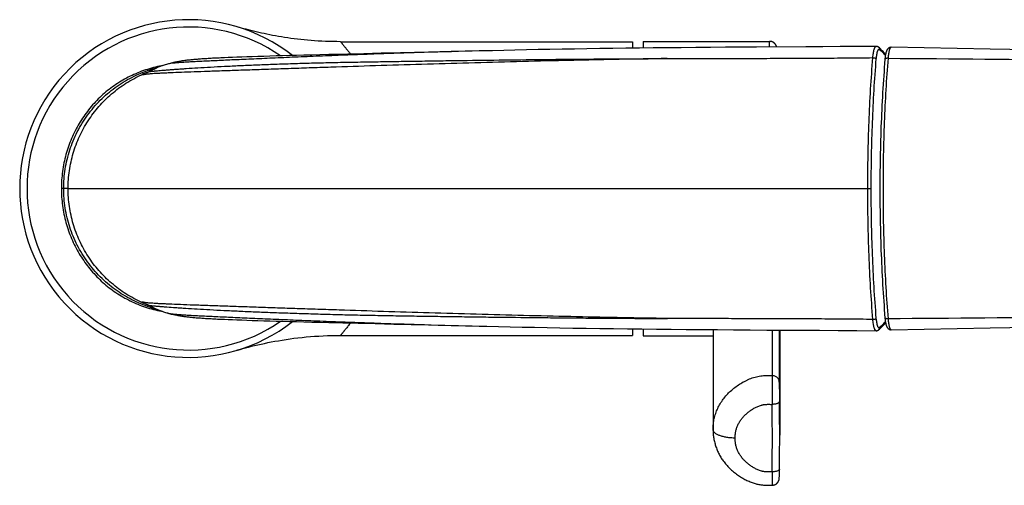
# Model space of a CAD drawing. Header units: millimetres. Extents: x -312 to 514, y -125 to 638.
# Tile 34 of 42: x 246 to 380, y -61 to 2. Entities that reach past the tile are written whole.
import ezdxf

# ---------------------------------------------------------------- set-up
doc = ezdxf.new("R2010")
doc.units = ezdxf.units.MM
doc.header["$LTSCALE"] = 23.1
doc.layers.get('0').update_dxf_attribs({"linetype": 'CONTINUOUS'})

msp = doc.modelspace()

# ---------------------------------------------------------------- linework, layer by layer
at = {"color": 7, "linetype": 'CONTINUOUS'}
for p, q in [((275.56, 1.47), (275.53, 1.48)), ((275.84, 1.39), (275.55, 1.47)), ((289.63, -0.55), (329.41, -0.55)), ((329.41, -0.55), (329.41, -1.43)), ((330.86, -0.5), (330.86, -1.41)), ((330.86, -0.5), (348.06, -0.5)), ((363.03, -1.4), (362.9, -1.3)), ((275.51, -2.67), (274.9, -2.69)), ((276.17, -2.64), (275.51, -2.67)), ((276.86, -2.62), (276.17, -2.64)), ((277.6, -2.59), (276.86, -2.62)), ((278.37, -2.57), (277.6, -2.59)), ((279.17, -2.54), (278.37, -2.57)), ((280, -2.52), (279.17, -2.54)), ((280.85, -2.49), (280, -2.52)), ((281.73, -2.47), (280.85, -2.49)), ((282.66, -2.44), (281.73, -2.47)), ((283.62, -2.41), (282.66, -2.44)), ((284.64, -2.39), (283.62, -2.41)), ((285.7, -2.36), (284.64, -2.39)), ((286.82, -2.33), (285.7, -2.36)), ((288.01, -2.3), (286.82, -2.33)), ((289.26, -2.27), (288.01, -2.3)), ((290.6, -2.23), (289.26, -2.27)), ((292.77, -2.18), (290.6, -2.23)), ((295.16, -2.12), (292.77, -2.18)), ((297.77, -2.06), (295.16, -2.12)), ((301.58, -1.97), (297.77, -2.06)), ((304.67, -1.9), (301.58, -1.97)), ((306.83, -1.85), (304.67, -1.9)), ((308.5, -1.81), (306.83, -1.85)), ((273.8, -2.74), (273.3, -2.76)), ((274.33, -2.71), (273.8, -2.74)), ((274.9, -2.69), (274.33, -2.71)), ((263.21, -4.8), (263.19, -4.81)), ((263.24, -4.79), (263.21, -4.8)), ((263.31, -4.75), (263.24, -4.79)), ((263.45, -4.68), (263.31, -4.75)), ((263.67, -4.56), (263.45, -4.68)), ((263.61, -4.59), (263.61, -4.59)), ((263.19, -36.28), (263.19, -36.28)), ((263.19, -36.28), (263.21, -36.29)), ((263.21, -36.29), (263.25, -36.32)), ((263.25, -36.32), (263.34, -36.36)), ((263.34, -36.36), (263.5, -36.44)), ((263.5, -36.44), (263.67, -36.53)), ((263.59, -36.49), (263.59, -36.49)), ((263.67, -36.53), (263.79, -36.6)), ((265.94, -37.47), (265.97, -37.48)), ((273.8, -38.36), (274.33, -38.38)), ((274.33, -38.38), (274.9, -38.4)), ((274.9, -38.4), (275.51, -38.43)), ((275.51, -38.43), (276.17, -38.45)), ((276.17, -38.45), (276.86, -38.48)), ((276.86, -38.48), (277.6, -38.5)), ((277.6, -38.5), (278.37, -38.53)), ((278.37, -38.53), (279.17, -38.55)), ((279.17, -38.55), (280, -38.58)), ((280, -38.58), (280.85, -38.6)), ((280.85, -38.6), (281.73, -38.63)), ((281.73, -38.63), (282.66, -38.65)), ((282.66, -38.65), (283.63, -38.68)), ((283.63, -38.68), (284.64, -38.71)), ((284.64, -38.71), (285.7, -38.74)), ((285.7, -38.74), (286.83, -38.77)), ((286.83, -38.77), (288.01, -38.8)), ((288.01, -38.8), (289.93, -38.85)), ((289.93, -38.85), (292.03, -38.9)), ((292.03, -38.9), (294.34, -38.95)), ((294.34, -38.95), (296.88, -39.01)), ((296.88, -39.01), (301.58, -39.12)), ((301.58, -39.12), (304.67, -39.19)), ((304.67, -39.19), (306.83, -39.24)), ((306.83, -39.24), (308.5, -39.28)), ((308.5, -39.28), (309.56, -39.31)), ((329.41, -39.67), (329.41, -40.55)), ((330.86, -39.68), (330.86, -40.6)), ((340.37, -39.77), (340.37, -53.41)), ((349.45, -39.83), (349.45, -54.15)), ((362.9, -39.8), (362.91, -39.79)), ((289.62, -40.55), (329.41, -40.55)), ((330.86, -40.6), (340.37, -40.6)), ((275.51, -42.58), (275.64, -42.54)), ((275.53, -42.58), (275.52, -42.58)), ((340.37, -53.37), (340.37, -53.33)), ((340.37, -53.37), (340.37, -53.37)), ((349.4, -59.32), (349.41, -58.76)), ((349.38, -60.03), (349.39, -60.02)), ((349.38, -60.04), (349.38, -60.03)), ((349.39, -59.87), (349.4, -59.78)), ((349.39, -59.92), (349.39, -59.87)), ((349.39, -59.95), (349.39, -59.92)), ((349.39, -59.97), (349.39, -59.95)), ((349.39, -59.98), (349.39, -59.97)), ((349.39, -60), (349.39, -59.98)), ((349.39, -60.01), (349.39, -60)), ((349.39, -60.02), (349.39, -60.01)), ((349.39, -60.02), (349.39, -60.02)), ((349.4, -59.63), (349.4, -59.32)), ((349.4, -59.78), (349.4, -59.63))]:
    msp.add_line(p, q, dxfattribs=at)
at = {"color": 9, "linetype": 'CONTINUOUS'}
for p, q in [((252.51, -20.55), (251.59, -20.55)), ((252.51, -20.55), (361.44, -20.55)), ((361.44, -20.55), (361.91, -20.55)), ((348.42, -39.82), (348.42, -46.01)), ((349.38, -39.83), (349.38, -46.92))]:
    msp.add_line(p, q, dxfattribs=at)
at = {"color": 7, "linetype": 'CONTINUOUS'}
for points in [[(289.63, -0.55), (289.11, -0.54), (288.59, -0.54), (288.08, -0.52), (287.57, -0.5), (287.07, -0.48), (286.58, -0.45), (286.09, -0.42), (285.61, -0.39), (285.13, -0.34), (284.67, -0.3), (284.2, -0.25), (283.75, -0.2), (283.3, -0.15), (282.86, -0.09), (282.43, -0.03), (282, 0.04), (281.58, 0.1), (281.17, 0.17), (280.76, 0.25), (280.36, 0.32), (279.97, 0.39), (279.58, 0.47), (279.2, 0.55), (278.83, 0.63), (278.47, 0.71), (278.11, 0.8), (277.76, 0.88), (277.42, 0.96), (277.09, 1.05), (276.76, 1.14), (276.45, 1.22), (276.14, 1.31), (275.84, 1.39)], [(346.3, -1.29), (344.16, -1.3), (342.07, -1.31), (340.02, -1.33), (338.01, -1.34), (336.04, -1.36), (334.1, -1.38), (332.2, -1.4), (330.33, -1.42), (328.5, -1.44), (326.7, -1.46), (324.93, -1.49), (323.19, -1.52), (321.48, -1.54), (319.8, -1.57), (318.15, -1.6), (316.53, -1.63), (314.94, -1.67), (313.38, -1.7), (311.85, -1.73), (310.34, -1.77), (308.49, -1.81)], [(360.11, -1.2), (357.68, -1.22), (355.3, -1.23), (352.98, -1.25), (346.3, -1.29)], [(349.05, -1.27), (349.04, -1.26), (349.04, -1.25), (349.04, -1.24), (349.03, -1.23), (349.03, -1.21), (349.02, -1.2), (349.02, -1.19), (349.01, -1.17), (349.01, -1.16), (349, -1.14), (349, -1.13), (348.99, -1.11), (348.98, -1.1), (348.98, -1.08), (348.97, -1.07), (348.96, -1.05), (348.95, -1.03), (348.94, -1.01), (348.93, -1), (348.92, -0.98), (348.91, -0.96), (348.89, -0.94), (348.88, -0.92), (348.87, -0.9), (348.85, -0.88), (348.84, -0.87), (348.82, -0.85), (348.8, -0.83), (348.79, -0.81), (348.77, -0.79), (348.75, -0.77), (348.73, -0.75), (348.7, -0.73), (348.68, -0.71), (348.65, -0.69), (348.63, -0.67), (348.6, -0.66), (348.57, -0.64), (348.54, -0.62), (348.51, -0.61), (348.48, -0.59), (348.45, -0.58), (348.42, -0.56), (348.39, -0.55), (348.35, -0.54), (348.32, -0.53), (348.29, -0.52), (348.25, -0.52), (348.22, -0.51), (348.18, -0.51), (348.15, -0.5), (348.11, -0.5), (348.08, -0.5), (348.06, -0.5)], [(362.9, -1.3), (362.88, -1.28), (362.86, -1.27), (362.85, -1.26), (362.83, -1.25), (362.81, -1.24), (362.79, -1.23), (362.77, -1.22), (362.75, -1.21), (362.73, -1.2), (362.71, -1.2), (362.69, -1.19), (362.67, -1.19), (362.65, -1.18), (362.63, -1.18), (362.61, -1.18), (362.58, -1.18), (360.11, -1.2)], [(364.63, -1.31), (364.6, -1.31), (364.58, -1.31), (364.55, -1.32), (364.53, -1.32), (364.5, -1.32), (364.48, -1.33), (364.46, -1.33), (364.43, -1.34), (364.41, -1.35), (364.39, -1.36), (364.36, -1.37), (364.34, -1.38), (364.32, -1.39), (364.3, -1.41), (364.28, -1.42), (364.26, -1.43), (364.24, -1.45), (364.22, -1.47), (364.2, -1.48), (364.18, -1.5), (364.17, -1.52), (364.15, -1.54), (364.13, -1.56), (364.12, -1.58), (364.1, -1.6), (364.09, -1.62), (364.07, -1.64), (364.06, -1.67), (364.05, -1.69), (364.04, -1.71), (364.02, -1.74), (364.01, -1.76), (364, -1.79), (363.99, -1.81), (363.98, -1.84), (363.97, -1.87), (363.96, -1.89), (363.95, -1.92), (363.94, -1.95), (363.93, -1.99), (363.92, -2.02), (363.91, -2.05), (363.9, -2.09), (363.89, -2.13), (363.89, -2.16), (363.88, -2.2), (363.87, -2.25), (363.86, -2.29), (363.85, -2.33), (363.84, -2.38), (363.83, -2.43), (363.83, -2.48), (363.82, -2.53), (363.81, -2.58), (363.81, -2.63), (363.8, -2.69), (363.79, -2.74), (363.79, -2.79), (363.78, -2.85), (363.78, -2.91), (363.73, -3.5)], [(469.99, -3.3), (457.15, -3.05), (444.2, -2.8), (431.17, -2.55), (418.04, -2.3), (404.81, -2.05), (391.5, -1.8), (378.09, -1.56), (364.63, -1.31)], [(363.86, -2.3), (363.76, -2.18), (363.65, -2.04), (363.53, -1.9), (363.41, -1.77), (363.28, -1.64), (363.16, -1.52), (363.03, -1.4)], [(265.42, -3.79), (265.25, -3.82), (264.97, -3.88), (264.69, -3.94), (264.41, -4), (264.13, -4.07), (263.86, -4.15), (263.59, -4.22), (263.31, -4.31), (263.05, -4.39), (262.78, -4.48), (262.51, -4.58), (262.25, -4.68), (261.99, -4.79), (261.73, -4.9), (261.47, -5.01), (261.22, -5.13), (260.96, -5.25), (260.71, -5.38), (260.46, -5.51), (260.21, -5.64), (259.97, -5.78), (259.73, -5.92), (259.49, -6.07), (259.25, -6.22), (259.01, -6.38), (258.78, -6.54), (258.55, -6.7), (258.33, -6.87), (258.11, -7.04), (257.89, -7.21), (257.67, -7.39), (257.45, -7.57), (257.24, -7.76), (257.03, -7.95), (256.83, -8.14), (256.62, -8.34), (256.42, -8.54), (256.23, -8.75), (256.04, -8.95), (255.85, -9.16), (255.66, -9.38), (255.48, -9.6), (255.3, -9.82), (255.13, -10.04), (254.96, -10.26), (254.79, -10.49), (254.63, -10.73), (254.47, -10.96), (254.31, -11.2), (254.16, -11.44), (254.01, -11.68), (253.87, -11.93), (253.73, -12.18), (253.59, -12.43), (253.46, -12.69), (253.33, -12.95), (253.21, -13.21), (253.09, -13.47), (252.97, -13.73), (252.86, -14), (252.76, -14.27), (252.65, -14.54), (252.56, -14.81), (252.46, -15.09), (252.38, -15.36), (252.29, -15.64), (252.21, -15.92), (252.14, -16.2), (252.07, -16.49), (252, -16.77), (251.94, -17.06), (251.89, -17.34), (251.84, -17.63), (251.79, -17.92), (251.75, -18.21), (251.71, -18.5), (251.68, -18.8), (251.65, -19.09), (251.63, -19.38), (251.62, -19.68), (251.6, -19.97), (251.6, -20.27), (251.59, -20.55)], [(265.91, -3.64), (265.75, -3.68), (265.59, -3.73), (265.45, -3.78), (265.3, -3.83), (265.16, -3.88), (265.03, -3.94), (264.91, -3.99), (264.79, -4.03), (264.67, -4.08), (264.56, -4.13), (264.45, -4.18), (264.35, -4.22), (264.26, -4.27), (264.17, -4.31), (264.08, -4.35), (264, -4.39), (263.93, -4.43), (263.86, -4.47), (263.79, -4.5), (263.67, -4.56)], [(273.3, -2.76), (273.07, -2.77), (272.84, -2.78), (272.62, -2.79), (272.4, -2.8), (272.19, -2.81), (271.99, -2.82), (271.79, -2.83), (271.6, -2.84), (271.41, -2.86), (271.23, -2.87), (271.06, -2.88), (270.88, -2.89), (270.72, -2.9), (270.55, -2.91), (270.39, -2.92), (270.24, -2.93), (270.08, -2.95), (269.93, -2.96), (269.79, -2.97), (269.64, -2.98), (269.5, -3), (269.36, -3.01), (269.22, -3.02), (269.08, -3.04), (268.95, -3.05), (268.81, -3.07), (268.68, -3.08), (268.55, -3.1), (268.42, -3.12), (268.28, -3.14), (268.15, -3.15), (268.02, -3.17), (267.88, -3.19), (267.75, -3.22), (267.61, -3.24), (267.47, -3.27), (267.33, -3.29), (267.18, -3.32), (267.03, -3.35), (266.88, -3.39), (266.72, -3.42), (266.56, -3.46), (266.4, -3.5), (266.23, -3.54), (266.06, -3.59), (265.91, -3.64)], [(363.73, -3.5), (363.69, -4.06), (363.65, -4.62), (363.61, -5.19), (363.57, -5.76), (363.53, -6.33), (363.49, -6.91), (363.46, -7.48), (363.43, -8.06), (363.4, -8.64), (363.37, -9.23), (363.34, -9.81), (363.31, -10.4), (363.29, -10.98), (363.26, -11.57), (363.24, -12.16), (363.22, -12.76), (363.2, -13.35), (363.19, -13.95), (363.17, -14.54), (363.15, -15.14), (363.14, -15.74), (363.13, -16.34), (363.12, -16.94), (363.11, -17.54), (363.1, -18.14), (363.1, -18.74), (363.1, -19.34), (363.09, -19.95), (363.09, -20.55), (363.09, -21.15), (363.1, -21.75), (363.1, -22.35), (363.1, -22.95), (363.11, -23.55), (363.12, -24.16), (363.13, -24.76), (363.14, -25.36), (363.15, -25.95), (363.17, -26.55), (363.19, -27.15), (363.2, -27.74), (363.22, -28.34), (363.24, -28.93), (363.26, -29.52), (363.29, -30.11), (363.31, -30.7), (363.34, -31.28), (363.37, -31.87), (363.4, -32.45), (363.43, -33.03), (363.46, -33.61), (363.49, -34.19), (363.53, -34.76), (363.57, -35.33), (363.61, -35.9), (363.65, -36.47), (363.69, -37.03), (363.73, -37.6), (363.78, -38.19)], [(251.59, -20.55), (251.6, -20.83), (251.6, -21.12), (251.62, -21.42), (251.63, -21.71), (251.65, -22), (251.68, -22.3), (251.71, -22.59), (251.75, -22.88), (251.79, -23.17), (251.84, -23.46), (251.89, -23.75), (251.94, -24.04), (252, -24.33), (252.07, -24.61), (252.14, -24.89), (252.21, -25.18), (252.29, -25.46), (252.38, -25.73), (252.46, -26.01), (252.56, -26.29), (252.66, -26.56), (252.76, -26.83), (252.86, -27.1), (252.97, -27.36), (253.09, -27.63), (253.21, -27.89), (253.33, -28.15), (253.46, -28.41), (253.59, -28.66), (253.73, -28.92), (253.87, -29.17), (254.01, -29.42), (254.16, -29.66), (254.31, -29.9), (254.47, -30.14), (254.63, -30.37), (254.79, -30.6), (254.96, -30.83), (255.13, -31.06), (255.3, -31.28), (255.48, -31.5), (255.66, -31.72), (255.85, -31.93), (256.04, -32.14), (256.23, -32.35), (256.43, -32.56), (256.63, -32.76), (256.83, -32.95), (257.03, -33.15), (257.24, -33.34), (257.46, -33.52), (257.67, -33.71), (257.89, -33.89), (258.11, -34.06), (258.33, -34.23), (258.56, -34.4), (258.79, -34.56), (259.02, -34.72), (259.26, -34.88), (259.49, -35.03), (259.73, -35.17), (259.98, -35.32), (260.22, -35.46), (260.47, -35.59), (260.72, -35.72), (260.97, -35.85), (261.22, -35.97), (261.48, -36.09), (261.74, -36.2), (262, -36.31), (262.26, -36.42), (262.52, -36.52), (262.79, -36.61), (263.05, -36.7), (263.32, -36.79), (263.59, -36.87), (263.86, -36.95), (264.13, -37.02), (264.41, -37.09), (264.69, -37.16), (264.97, -37.22), (265.25, -37.27), (265.43, -37.3)], [(263.79, -36.6), (263.86, -36.63), (263.93, -36.67), (264.01, -36.71), (264.09, -36.75), (264.18, -36.79), (264.27, -36.83), (264.37, -36.88), (264.47, -36.92), (264.58, -36.97), (264.69, -37.02), (264.81, -37.07), (264.93, -37.12), (265.06, -37.17), (265.19, -37.22), (265.33, -37.27), (265.48, -37.32), (265.63, -37.37), (265.78, -37.42), (265.94, -37.47)], [(265.97, -37.48), (266.06, -37.5), (266.23, -37.55), (266.4, -37.59), (266.56, -37.64), (266.72, -37.67), (266.88, -37.71), (267.03, -37.74), (267.18, -37.77), (267.33, -37.8), (267.47, -37.83), (267.61, -37.85), (267.75, -37.88), (267.88, -37.9), (268.02, -37.92), (268.15, -37.94), (268.28, -37.96), (268.41, -37.98), (268.55, -38), (268.68, -38.01), (268.81, -38.03), (268.95, -38.04), (269.08, -38.06), (269.22, -38.07), (269.36, -38.09), (269.5, -38.1), (269.64, -38.11), (269.79, -38.12), (269.93, -38.14), (270.08, -38.15), (270.24, -38.16), (270.39, -38.17), (270.55, -38.18), (270.72, -38.19), (270.88, -38.21), (271.06, -38.22), (271.23, -38.23), (271.42, -38.24), (271.6, -38.25), (271.79, -38.26), (271.99, -38.27), (272.2, -38.28), (272.4, -38.29), (272.62, -38.3), (272.84, -38.32), (273.07, -38.33), (273.31, -38.34), (273.8, -38.36)], [(362.9, -39.8), (363.03, -39.69), (363.16, -39.58), (363.28, -39.46), (363.41, -39.33), (363.53, -39.2), (363.65, -39.06), (363.76, -38.91), (363.86, -38.79)], [(363.78, -38.19), (363.78, -38.24), (363.79, -38.3), (363.79, -38.35), (363.8, -38.41), (363.81, -38.46), (363.81, -38.52), (363.82, -38.57), (363.83, -38.62), (363.83, -38.67), (363.84, -38.71), (363.85, -38.76), (363.86, -38.81), (363.87, -38.85), (363.88, -38.89), (363.88, -38.93), (363.89, -38.97), (363.9, -39.01), (363.91, -39.04), (363.92, -39.08), (363.93, -39.11), (363.94, -39.14), (363.95, -39.17), (363.96, -39.2), (363.97, -39.23), (363.98, -39.26), (363.99, -39.28), (364, -39.31), (364.01, -39.33), (364.02, -39.36), (364.04, -39.38), (364.05, -39.41), (364.06, -39.43), (364.07, -39.45), (364.09, -39.47), (364.1, -39.49), (364.12, -39.52), (364.13, -39.54), (364.15, -39.56), (364.17, -39.57), (364.18, -39.59), (364.2, -39.61), (364.22, -39.63), (364.24, -39.64), (364.26, -39.66), (364.28, -39.68), (364.3, -39.69), (364.32, -39.7), (364.34, -39.71), (364.36, -39.73), (364.39, -39.74), (364.41, -39.74), (364.43, -39.75), (364.46, -39.76), (364.48, -39.77), (364.5, -39.77), (364.53, -39.78), (364.55, -39.78), (364.58, -39.78), (364.6, -39.78), (364.63, -39.78)], [(364.63, -39.78), (378.09, -39.54), (391.5, -39.29), (404.81, -39.04), (418.04, -38.8), (431.17, -38.55), (444.2, -38.3), (457.15, -38.05), (469.99, -37.8)], [(309.56, -39.31), (311.14, -39.35), (312.74, -39.38), (314.38, -39.42), (316.05, -39.45), (317.76, -39.48), (319.5, -39.52), (321.27, -39.55), (323.08, -39.58), (324.92, -39.61), (326.79, -39.63), (328.7, -39.66), (330.65, -39.68), (332.64, -39.7), (334.66, -39.72), (336.72, -39.74), (338.83, -39.76), (340.97, -39.77), (343.17, -39.79), (345.41, -39.8), (347.7, -39.82)], [(347.7, -39.82), (352.43, -39.85), (354.88, -39.86), (357.39, -39.88), (359.96, -39.9), (362.58, -39.91)], [(362.58, -39.91), (362.6, -39.91), (362.63, -39.91), (362.65, -39.91), (362.67, -39.91), (362.69, -39.9), (362.71, -39.9), (362.73, -39.89), (362.75, -39.89), (362.77, -39.88), (362.79, -39.87), (362.81, -39.86), (362.83, -39.85), (362.84, -39.84), (362.86, -39.83), (362.88, -39.82), (362.9, -39.8)], [(275.57, -42.56), (275.93, -42.46), (276.31, -42.35), (276.69, -42.25), (277.08, -42.15), (277.49, -42.04), (277.91, -41.94), (278.34, -41.84), (278.79, -41.74), (279.24, -41.64), (279.71, -41.54), (280.18, -41.45), (280.67, -41.36), (281.17, -41.27), (281.68, -41.18), (282.21, -41.1), (282.74, -41.02), (283.27, -40.95), (283.82, -40.89), (284.38, -40.82), (284.94, -40.77), (285.51, -40.72), (286.09, -40.67), (286.67, -40.64), (287.25, -40.6), (287.85, -40.58), (288.44, -40.56), (289.04, -40.55), (289.62, -40.55)], [(340.37, -53.41), (340.37, -53.52), (340.37, -53.67), (340.38, -53.82), (340.39, -53.97), (340.4, -54.12), (340.42, -54.27), (340.44, -54.42), (340.46, -54.57), (340.49, -54.72), (340.52, -54.87), (340.55, -55.02), (340.59, -55.17), (340.63, -55.31), (340.67, -55.46), (340.71, -55.61), (340.76, -55.75), (340.81, -55.89), (340.87, -56.03), (340.93, -56.17), (340.99, -56.31), (341.05, -56.45), (341.11, -56.59), (341.18, -56.72), (341.26, -56.86), (341.33, -56.99), (341.41, -57.13), (341.49, -57.26), (341.58, -57.39), (341.67, -57.52), (341.76, -57.66), (341.86, -57.78), (341.96, -57.91), (342.06, -58.04), (342.17, -58.16), (342.28, -58.29), (342.39, -58.41), (342.51, -58.53), (342.62, -58.65), (342.75, -58.77), (342.87, -58.89), (343.01, -59.01), (343.14, -59.12), (343.28, -59.23), (343.42, -59.34), (343.56, -59.45), (343.7, -59.55), (343.84, -59.65), (343.98, -59.74), (344.12, -59.84), (344.26, -59.92), (344.41, -60.01), (344.55, -60.09), (344.69, -60.16), (344.83, -60.24), (344.98, -60.31), (345.12, -60.37), (345.26, -60.43), (345.4, -60.49), (345.55, -60.55), (345.68, -60.6), (345.82, -60.65), (345.96, -60.69), (346.09, -60.73), (346.22, -60.77), (346.34, -60.8), (346.47, -60.83), (346.59, -60.86), (346.72, -60.88), (346.85, -60.9), (346.98, -60.92), (347.11, -60.93), (347.25, -60.95), (347.4, -60.96), (347.54, -60.96), (347.7, -60.97), (347.86, -60.97), (348.02, -60.97), (348.19, -60.97), (348.37, -60.96), (348.42, -60.96)], [(348.42, -60.96), (348.45, -60.96), (348.48, -60.96), (348.5, -60.96), (348.53, -60.95), (348.56, -60.95), (348.58, -60.94), (348.61, -60.94), (348.64, -60.93), (348.66, -60.92), (348.69, -60.92), (348.71, -60.91), (348.73, -60.9), (348.76, -60.89), (348.78, -60.88), (348.8, -60.87), (348.82, -60.86), (348.84, -60.85), (348.86, -60.84), (348.88, -60.83), (348.9, -60.82), (348.92, -60.81), (348.94, -60.8), (348.96, -60.78), (348.98, -60.77), (348.99, -60.76), (349.01, -60.75), (349.03, -60.73), (349.04, -60.72), (349.06, -60.71), (349.07, -60.69), (349.09, -60.68), (349.1, -60.66), (349.11, -60.65), (349.13, -60.64), (349.14, -60.62), (349.15, -60.61), (349.16, -60.59), (349.17, -60.58), (349.19, -60.56), (349.2, -60.55), (349.21, -60.54), (349.22, -60.52), (349.23, -60.51), (349.23, -60.49), (349.24, -60.48), (349.25, -60.46), (349.26, -60.45), (349.27, -60.44), (349.28, -60.42), (349.28, -60.41), (349.29, -60.39), (349.3, -60.38), (349.3, -60.37), (349.31, -60.35), (349.31, -60.34), (349.32, -60.33), (349.32, -60.31), (349.33, -60.3), (349.33, -60.29), (349.34, -60.27), (349.34, -60.26), (349.34, -60.25), (349.35, -60.24), (349.35, -60.23), (349.35, -60.21), (349.36, -60.2), (349.36, -60.19), (349.36, -60.18), (349.37, -60.17), (349.37, -60.16), (349.37, -60.15), (349.37, -60.14), (349.37, -60.13), (349.37, -60.12), (349.38, -60.11), (349.38, -60.11), (349.38, -60.1), (349.38, -60.09), (349.38, -60.09), (349.38, -60.08), (349.38, -60.07), (349.38, -60.07), (349.38, -60.06), (349.38, -60.06), (349.38, -60.05), (349.38, -60.04)]]:
    msp.add_lwpolyline(points, dxfattribs=at)
for centre, radius, start, end in [((268.91, -20.55), 23, 51.9811, 308.0193), ((346.91, -53.41), 6.54, 179.6762, 180), ((10.35, -54.15), 339.09, 359.2218, 360)]:
    msp.add_arc(centre, radius, start, end, dxfattribs=at)
at = {"color": 9, "linetype": 'CONTINUOUS'}
for centre, radius, start, end in [((268.91, -20.55), 22, 55.2347, 304.7658), ((269.52, -20.56), 17.02, 110.637, 114.2274), ((268.94, -20.66), 17.12, 104.5079, 107.9689), ((269.52, -20.53), 17.02, 245.7726, 249.363), ((268.94, -20.43), 17.12, 252.031, 255.5119), ((362.67, -39.51), 0.375, 309.9688, 310.3851), ((10.5, -54.15), 338.94, 0, 0.7782), ((10.34, -54.54), 338.1, 359.2218, 0.7782), ((340.81, -53.37), 0.448, 180.3605, 184.4852), ((340.82, -53.37), 0.451, 184.4828, 185.0574)]:
    msp.add_arc(centre, radius, start, end, dxfattribs=at)
for points, knots in [([(289.63, -0.55), (289.63, -0.55), (289.63, -0.55), (289.63, -0.55), (289.63, -0.55), (289.63, -0.55), (289.63, -0.55), (289.63, -0.55), (289.63, -0.55), (289.63, -0.56), (289.64, -0.56), (289.64, -0.57), (289.65, -0.58), (289.66, -0.59), (289.68, -0.61), (289.7, -0.63), (289.72, -0.66), (289.74, -0.69), (289.77, -0.72), (289.79, -0.76), (289.84, -0.81), (289.9, -0.88), (289.98, -0.99), (290.07, -1.1), (290.17, -1.22), (290.28, -1.36), (290.4, -1.51), (290.53, -1.67), (290.72, -1.91), (290.87, -2.1), (290.97, -2.22)], [0, 0, 0, 0, 0.000069, 0.000268, 0.000596, 0.001054, 0.00164, 0.002356, 0.004176, 0.006512, 0.009364, 0.01273, 0.016609, 0.025904, 0.037239, 0.050604, 0.065989, 0.083383, 0.102777, 0.12416, 0.147519, 0.200119, 0.260433, 0.328286, 0.403509, 0.485941, 0.575425, 0.671783, 0.774807, 1, 1, 1, 1]), ([(348.06, -0.5), (348.06, -0.5), (348.06, -0.5), (348.05, -0.5), (348.05, -0.5), (348.05, -0.51), (348.05, -0.52), (348.04, -0.53), (348.04, -0.55), (348.03, -0.58), (348.03, -0.61), (348.02, -0.65), (348.02, -0.71), (348.01, -0.81), (348.01, -0.94), (348, -1.1), (348, -1.21), (348, -1.28)], [0, 0, 0, 0, 0.003738, 0.008333, 0.014318, 0.021939, 0.031315, 0.042507, 0.070465, 0.105976, 0.149104, 0.199878, 0.258307, 0.398119, 0.568455, 0.769154, 1, 1, 1, 1]), ([(362.13, -2.72), (362.14, -2.61), (362.16, -2.4), (362.2, -2.1), (362.25, -1.84), (362.3, -1.64), (362.34, -1.51), (362.37, -1.42), (362.4, -1.35), (362.44, -1.29), (362.47, -1.24), (362.51, -1.21), (362.54, -1.19), (362.57, -1.18), (362.58, -1.18)], [0, 0, 0, 0, 0.198395, 0.380893, 0.54376, 0.684015, 0.744931, 0.799388, 0.847316, 0.888759, 0.923924, 0.953311, 0.978021, 1, 1, 1, 1]), ([(362.91, -1.3), (362.93, -1.32), (362.97, -1.36), (363.01, -1.44), (363.04, -1.52), (363.04, -1.58), (363.04, -1.61)], [0, 0, 0, 0, 0.248217, 0.497284, 0.747779, 1, 1, 1, 1]), ([(364.63, -1.31), (364.61, -1.31), (364.59, -1.32), (364.55, -1.34), (364.52, -1.37), (364.49, -1.42), (364.46, -1.47), (364.42, -1.54), (364.39, -1.63), (364.35, -1.76), (364.31, -1.95), (364.26, -2.2), (364.22, -2.49), (364.2, -2.7), (364.2, -2.8)], [0, 0, 0, 0, 0.021695, 0.046059, 0.075094, 0.109927, 0.151117, 0.198888, 0.253267, 0.314152, 0.454569, 0.617846, 0.80088, 1, 1, 1, 1]), ([(308.49, -1.81), (305.99, -1.87), (302.27, -1.97), (297.35, -2.12), (293.73, -2.25), (290.2, -2.38), (286.78, -2.52), (283.5, -2.65), (280.41, -2.79), (277.97, -2.9), (276.13, -2.98), (274.48, -3.05), (272.61, -3.14), (270.86, -3.22), (269.63, -3.28), (268.82, -3.33), (268.11, -3.37), (267.49, -3.42), (266.96, -3.46), (266.53, -3.51), (266.19, -3.57), (265.99, -3.61), (265.91, -3.64)], [0, 0, 0, 0, 0.175548, 0.261934, 0.346953, 0.430113, 0.510719, 0.587903, 0.660769, 0.728426, 0.760006, 0.789942, 0.844634, 0.892093, 0.912978, 0.931873, 0.948691, 0.96334, 0.975743, 0.985853, 0.993812, 1, 1, 1, 1]), ([(362.6, -2.87), (362.61, -2.77), (362.63, -2.57), (362.67, -2.29), (362.71, -2.08), (362.75, -1.94), (362.78, -1.85), (362.81, -1.77), (362.84, -1.7), (362.87, -1.65), (362.9, -1.61), (362.93, -1.59), (362.96, -1.58), (362.98, -1.58), (362.99, -1.58), (363.02, -1.59), (363.03, -1.6), (363.04, -1.61)], [0, 0, 0, 0, 0.213804, 0.407281, 0.57531, 0.648577, 0.71412, 0.771649, 0.821103, 0.862619, 0.896651, 0.924406, 0.936709, 0.948491, 0.960248, 0.972483, 1, 1, 1, 1]), ([(363.04, -1.61), (363.18, -1.72), (363.46, -1.98), (363.71, -2.26), (363.84, -2.42)], [0, 0, 0, 0, 0.472903, 1, 1, 1, 1]), ([(334.13, -2.84), (331.94, -2.88), (328.65, -2.93), (324.26, -3.02), (319.88, -3.12), (314.43, -3.25), (307.92, -3.42), (301.5, -3.61), (295.21, -3.8), (290.08, -3.97), (286.11, -4.1), (283.25, -4.2), (280.52, -4.29), (277.92, -4.38), (275.48, -4.46), (273.21, -4.54), (271.14, -4.61), (269.28, -4.68), (267.62, -4.74), (266.39, -4.79), (265.52, -4.83), (264.96, -4.86), (264.47, -4.88), (264.05, -4.91), (263.7, -4.94), (263.42, -4.96), (263.2, -4.98), (263.03, -5.01), (262.91, -5.02), (262.82, -5.04), (262.76, -5.05), (262.71, -5.06), (262.68, -5.07), (262.64, -5.06), (262.59, -5.06), (262.56, -5.05), (262.54, -5.04)], [0, 0, 0, 0, 0.091909, 0.137847, 0.183751, 0.275323, 0.366305, 0.456241, 0.544451, 0.629892, 0.671113, 0.711021, 0.749337, 0.785757, 0.819956, 0.85164, 0.88061, 0.90674, 0.929892, 0.949867, 0.958579, 0.966386, 0.973243, 0.979098, 0.983955, 0.987881, 0.990951, 0.993266, 0.994956, 0.996156, 0.996993, 0.997586, 0.998055, 0.998527, 0.999133, 1, 1, 1, 1]), ([(263.61, -4.59), (263.61, -4.59), (263.61, -4.59), (263.61, -4.59), (263.61, -4.6), (263.61, -4.6), (263.61, -4.6), (263.61, -4.6), (263.61, -4.6), (263.62, -4.6), (263.62, -4.6), (263.62, -4.6), (263.63, -4.6), (263.65, -4.6), (263.66, -4.59), (263.68, -4.59), (263.7, -4.59), (263.72, -4.59), (263.76, -4.58), (263.82, -4.58), (263.9, -4.57), (263.99, -4.56), (264.09, -4.55), (264.22, -4.54), (264.36, -4.53), (264.51, -4.51), (264.75, -4.49), (265.09, -4.46), (265.54, -4.42), (266.05, -4.38), (266.62, -4.34), (267.24, -4.29), (267.91, -4.24), (268.89, -4.18), (270.23, -4.09), (271.97, -3.99), (273.86, -3.89), (275.91, -3.79), (278.09, -3.7), (280.41, -3.61), (282.83, -3.53), (285.35, -3.45), (287.95, -3.39), (290.63, -3.33), (293.36, -3.29), (296.14, -3.24), (298.96, -3.2), (301.81, -3.16), (305.66, -3.1), (310.52, -3.04), (315.41, -2.98), (319.33, -2.94), (322.29, -2.92), (325.25, -2.89), (328.21, -2.87), (331.17, -2.86), (333.15, -2.85), (334.13, -2.84)], [0, 0, 0, 0, 0.000016, 0.000026, 0.000032, 0.000042, 0.000057, 0.00008, 0.00011, 0.000149, 0.000195, 0.000251, 0.000388, 0.000562, 0.000774, 0.001026, 0.001321, 0.001659, 0.002042, 0.002949, 0.004054, 0.005364, 0.006888, 0.00863, 0.010596, 0.012789, 0.015215, 0.020768, 0.027218, 0.034507, 0.042587, 0.05141, 0.060935, 0.071124, 0.093391, 0.118041, 0.144952, 0.174021, 0.205106, 0.237991, 0.272447, 0.308255, 0.345211, 0.38314, 0.421891, 0.461331, 0.501338, 0.541805, 0.582643, 0.665156, 0.748423, 0.790237, 0.832127, 0.874067, 0.916033, 0.958011, 1, 1, 1, 1]), ([(334.12, -2.85), (334.7, -2.84), (335.87, -2.84), (337.62, -2.84), (339.37, -2.83), (341.12, -2.83), (342.87, -2.82), (345.21, -2.82), (348.13, -2.81), (351.63, -2.8), (354.55, -2.78), (356.88, -2.77), (358.63, -2.75), (360.38, -2.74), (361.55, -2.73), (362.13, -2.72)], [0, 0, 0, 0, 0.062474, 0.124953, 0.187439, 0.249931, 0.312429, 0.374932, 0.499946, 0.624967, 0.749987, 0.812494, 0.875, 0.937501, 1, 1, 1, 1]), ([(361.44, -20.55), (361.44, -19.03), (361.47, -15.99), (361.6, -11.49), (361.81, -7.06), (362.02, -4.15), (362.13, -2.72)], [0, 0, 0, 0, 0.255934, 0.509481, 0.758261, 1, 1, 1, 1]), ([(361.91, -20.55), (361.91, -19.04), (361.94, -16.03), (362.07, -11.56), (362.28, -7.18), (362.48, -4.3), (362.6, -2.87)], [0, 0, 0, 0, 0.255933, 0.50948, 0.758262, 1, 1, 1, 1]), ([(362.13, -2.72), (362.18, -2.72), (362.26, -2.73), (362.36, -2.75), (362.43, -2.76), (362.49, -2.79), (362.54, -2.81), (362.57, -2.84), (362.59, -2.86), (362.6, -2.87)], [0, 0, 0, 0, 0.308666, 0.45871, 0.599284, 0.726128, 0.835935, 0.926939, 1, 1, 1, 1]), ([(364.2, -2.8), (364.08, -4.23), (363.88, -7.13), (363.67, -11.53), (363.54, -16.02), (363.5, -20.55), (363.54, -25.08), (363.67, -29.57), (363.88, -33.97), (364.08, -36.86), (364.2, -38.29)], [0, 0, 0, 0, 0.120928, 0.245333, 0.372079, 0.5, 0.627921, 0.754667, 0.879072, 1, 1, 1, 1]), ([(364.2, -2.8), (364.17, -2.8), (364.11, -2.8), (364.03, -2.81), (363.96, -2.82), (363.9, -2.84), (363.85, -2.86), (363.81, -2.89), (363.79, -2.91), (363.78, -2.94), (363.77, -2.95), (363.77, -2.95)], [0, 0, 0, 0, 0.176197, 0.343032, 0.496498, 0.63328, 0.751107, 0.849332, 0.93001, 0.965767, 1, 1, 1, 1]), ([(364.2, -2.8), (373, -2.87), (390.6, -3.02), (425.8, -3.4), (452.19, -3.77), (469.79, -4.05)], [0, 0, 0, 0, 0.250063, 0.500083, 1, 1, 1, 1]), ([(251.91, -20.55), (251.91, -19.66), (252.05, -17.88), (252.68, -15.27), (253.7, -12.8), (255.1, -10.51), (256.84, -8.48), (258.88, -6.74), (261.16, -5.34), (262.81, -4.65), (263.66, -4.38)], [0, 0, 0, 0, 0.125002, 0.249998, 0.374999, 0.499999, 0.624996, 0.749998, 0.875005, 1, 1, 1, 1]), ([(252.51, -20.55), (252.51, -20.14), (252.54, -19.33), (252.67, -18.11), (252.89, -16.91), (253.19, -15.73), (253.58, -14.57), (254.05, -13.45), (254.6, -12.36), (255.23, -11.31), (255.93, -10.31), (256.69, -9.36), (257.53, -8.47), (258.43, -7.64), (259.38, -6.88), (260.72, -5.96), (261.8, -5.38), (262.54, -5.04)], [0, 0, 0, 0, 0.062506, 0.125012, 0.187518, 0.250021, 0.312523, 0.375028, 0.437535, 0.500042, 0.562545, 0.62505, 0.687557, 0.750064, 0.812567, 0.875069, 1, 1, 1, 1]), ([(263.66, -4.38), (263.72, -4.38), (263.83, -4.39), (263.95, -4.39), (264, -4.39)], [0, 0, 0, 0, 0.493349, 1, 1, 1, 1]), ([(263.66, -36.72), (262.81, -36.44), (261.16, -35.76), (258.88, -34.36), (256.84, -32.62), (255.1, -30.58), (253.7, -28.3), (252.68, -25.82), (252.05, -23.22), (251.91, -21.44), (251.91, -20.55)], [0, 0, 0, 0, 0.124995, 0.250002, 0.375004, 0.500001, 0.625001, 0.750002, 0.874998, 1, 1, 1, 1]), ([(262.54, -36.05), (261.8, -35.72), (260.72, -35.14), (259.38, -34.22), (258.43, -33.45), (257.53, -32.63), (256.69, -31.74), (255.93, -30.79), (255.23, -29.79), (254.6, -28.74), (254.05, -27.65), (253.58, -26.52), (253.19, -25.36), (252.89, -24.18), (252.67, -22.98), (252.54, -21.77), (252.51, -20.95), (252.51, -20.55)], [0, 0, 0, 0, 0.124931, 0.187433, 0.249936, 0.312443, 0.37495, 0.437455, 0.499958, 0.562465, 0.624972, 0.687477, 0.749979, 0.812482, 0.874988, 0.937494, 1, 1, 1, 1]), ([(362.13, -38.37), (362.02, -36.94), (361.81, -34.03), (361.6, -29.61), (361.47, -25.1), (361.44, -22.07), (361.44, -20.55)], [0, 0, 0, 0, 0.241739, 0.490519, 0.744066, 1, 1, 1, 1]), ([(362.6, -38.22), (362.48, -36.8), (362.28, -33.91), (362.07, -29.53), (361.94, -25.06), (361.91, -22.06), (361.91, -20.55)], [0, 0, 0, 0, 0.241738, 0.490519, 0.744066, 1, 1, 1, 1]), ([(334.14, -38.25), (332.12, -38.22), (328, -38.15), (321.74, -38.02), (315.35, -37.87), (308.93, -37.7), (302.54, -37.52), (296.29, -37.33), (291.2, -37.16), (287.26, -37.03), (284.43, -36.94), (281.71, -36.85), (279.11, -36.76), (276.64, -36.67), (274.3, -36.59), (272.12, -36.52), (270.11, -36.45), (268.3, -36.38), (266.92, -36.33), (265.95, -36.28), (265.31, -36.25), (264.76, -36.23), (264.27, -36.2), (263.87, -36.17), (263.54, -36.15), (263.28, -36.12), (263.09, -36.1), (262.94, -36.08), (262.84, -36.06), (262.77, -36.04), (262.72, -36.03), (262.69, -36.03), (262.66, -36.03), (262.65, -36.03), (262.63, -36.03), (262.59, -36.04), (262.56, -36.05), (262.54, -36.05)], [0, 0, 0, 0, 0.084822, 0.172553, 0.262095, 0.352211, 0.441779, 0.529556, 0.614256, 0.655034, 0.69454, 0.732595, 0.769006, 0.803592, 0.836229, 0.866777, 0.89497, 0.920441, 0.942745, 0.952565, 0.961419, 0.969248, 0.975994, 0.981618, 0.986179, 0.989767, 0.992481, 0.994462, 0.995861, 0.996824, 0.99749, 0.997995, 0.998231, 0.998483, 0.998767, 0.999103, 1, 1, 1, 1]), ([(263.59, -36.49), (263.59, -36.49), (263.59, -36.49), (263.59, -36.49), (263.59, -36.49), (263.59, -36.49), (263.59, -36.49), (263.59, -36.49), (263.59, -36.49), (263.6, -36.49), (263.6, -36.49), (263.61, -36.49), (263.62, -36.49), (263.64, -36.49), (263.65, -36.49), (263.68, -36.49), (263.72, -36.49), (263.78, -36.5), (263.86, -36.5), (263.95, -36.51), (264.05, -36.52), (264.17, -36.53), (264.31, -36.54), (264.46, -36.55), (264.63, -36.57), (264.81, -36.58), (265.09, -36.61), (265.48, -36.64), (266.19, -36.69), (266.98, -36.75), (267.84, -36.81), (268.82, -36.87), (270.16, -36.95), (271.89, -37.05), (273.78, -37.15), (275.83, -37.24), (278.02, -37.34), (280.34, -37.43), (282.77, -37.51), (285.29, -37.59), (287.9, -37.67), (290.58, -37.74), (293.32, -37.8), (296.11, -37.85), (298.93, -37.9), (301.79, -37.94), (304.68, -37.98), (307.58, -38.02), (311.49, -38.07), (315.41, -38.11), (319.34, -38.15), (322.3, -38.18), (325.26, -38.2), (328.23, -38.22), (331.2, -38.24), (333.17, -38.25), (334.16, -38.25)], [0, 0, 0, 0, 0.00002, 0.000034, 0.000043, 0.000052, 0.000064, 0.000083, 0.000109, 0.000142, 0.000232, 0.000355, 0.000513, 0.000708, 0.000941, 0.001214, 0.001888, 0.002744, 0.003797, 0.005057, 0.006533, 0.008232, 0.010157, 0.012312, 0.0147, 0.017326, 0.020186, 0.02658, 0.033822, 0.050643, 0.060135, 0.070296, 0.092517, 0.117131, 0.144018, 0.173077, 0.204167, 0.237079, 0.271586, 0.307466, 0.344509, 0.382529, 0.421359, 0.460859, 0.500912, 0.541415, 0.582288, 0.623459, 0.664869, 0.748208, 0.790057, 0.831984, 0.87396, 0.915962, 0.957976, 1, 1, 1, 1]), ([(264.01, -36.7), (263.95, -36.7), (263.83, -36.71), (263.72, -36.71), (263.66, -36.72)], [0, 0, 0, 0, 0.506579, 1, 1, 1, 1]), ([(265.97, -37.48), (266.06, -37.5), (266.26, -37.55), (266.61, -37.61), (267.05, -37.66), (267.58, -37.7), (268.21, -37.75), (268.79, -37.78), (269.3, -37.81), (269.86, -37.84), (270.97, -37.9), (272.72, -37.98), (274.6, -38.07), (276.25, -38.14), (278.08, -38.22), (280.52, -38.33), (283.6, -38.46), (286.86, -38.59), (290.27, -38.72), (293.78, -38.85), (297.39, -38.97), (302.3, -39.13), (306.01, -39.22), (308.5, -39.28)], [0, 0, 0, 0, 0.006398, 0.014553, 0.024842, 0.0374, 0.052179, 0.069111, 0.078356, 0.088105, 0.109076, 0.156678, 0.21147, 0.241437, 0.273035, 0.340685, 0.413455, 0.490414, 0.5707, 0.653569, 0.738389, 0.824646, 1, 1, 1, 1]), ([(469.79, -37.04), (460.99, -37.19), (443.39, -37.45), (417, -37.79), (390.6, -38.07), (373, -38.23), (364.2, -38.29)], [0, 0, 0, 0, 0.249939, 0.499917, 0.749937, 1, 1, 1, 1]), ([(290.96, -38.87), (290.91, -38.94), (290.8, -39.08), (290.63, -39.3), (290.47, -39.51), (290.33, -39.68), (290.22, -39.82), (290.13, -39.93), (290.05, -40.03), (289.96, -40.13), (289.89, -40.22), (289.83, -40.29), (289.79, -40.34), (289.75, -40.39), (289.71, -40.44), (289.68, -40.47), (289.66, -40.5), (289.64, -40.52), (289.62, -40.54), (289.62, -40.55)], [0, 0, 0, 0, 0.125, 0.250001, 0.375001, 0.500001, 0.562501, 0.625001, 0.687501, 0.750001, 0.812502, 0.843752, 0.875001, 0.906253, 0.937503, 0.953125, 0.96875, 0.984383, 1, 1, 1, 1]), ([(362.13, -38.37), (361.55, -38.37), (360.38, -38.36), (358.63, -38.34), (356.88, -38.33), (354.55, -38.31), (351.64, -38.3), (348.14, -38.29), (344.64, -38.28), (341.72, -38.27), (339.39, -38.26), (337.64, -38.26), (335.89, -38.25), (334.73, -38.25), (334.14, -38.25)], [0, 0, 0, 0, 0.062499, 0.125, 0.187505, 0.250012, 0.375031, 0.500052, 0.625067, 0.750067, 0.81256, 0.875047, 0.937528, 1, 1, 1, 1]), ([(362.13, -38.37), (362.18, -38.37), (362.26, -38.37), (362.36, -38.35), (362.43, -38.33), (362.49, -38.31), (362.54, -38.28), (362.57, -38.25), (362.59, -38.23), (362.6, -38.22)], [0, 0, 0, 0, 0.308675, 0.458724, 0.599304, 0.72615, 0.835956, 0.926952, 1, 1, 1, 1]), ([(362.58, -39.91), (362.57, -39.91), (362.54, -39.91), (362.51, -39.89), (362.47, -39.85), (362.44, -39.8), (362.4, -39.74), (362.37, -39.67), (362.34, -39.59), (362.3, -39.45), (362.25, -39.26), (362.2, -38.99), (362.16, -38.69), (362.14, -38.48), (362.13, -38.37)], [0, 0, 0, 0, 0.021982, 0.046695, 0.076082, 0.111247, 0.152691, 0.200617, 0.255073, 0.315987, 0.456238, 0.619103, 0.801601, 1, 1, 1, 1]), ([(363.04, -39.49), (363.03, -39.5), (363.02, -39.51), (362.99, -39.51), (362.97, -39.52), (362.96, -39.51), (362.93, -39.5), (362.9, -39.48), (362.87, -39.44), (362.84, -39.39), (362.8, -39.33), (362.77, -39.25), (362.75, -39.16), (362.71, -39.01), (362.67, -38.8), (362.63, -38.52), (362.61, -38.33), (362.6, -38.22)], [0, 0, 0, 0, 0.0273, 0.039471, 0.0512, 0.062989, 0.075326, 0.103208, 0.137396, 0.179056, 0.228629, 0.286254, 0.351855, 0.425144, 0.593127, 0.786443, 1, 1, 1, 1]), ([(363.84, -38.67), (363.71, -38.83), (363.46, -39.12), (363.18, -39.38), (363.04, -39.49)], [0, 0, 0, 0, 0.527135, 1, 1, 1, 1]), ([(364.2, -38.29), (364.17, -38.29), (364.11, -38.29), (364.03, -38.28), (363.96, -38.27), (363.9, -38.25), (363.85, -38.23), (363.81, -38.21), (363.79, -38.18), (363.78, -38.16), (363.77, -38.15), (363.77, -38.14)], [0, 0, 0, 0, 0.176205, 0.343046, 0.496515, 0.633298, 0.751121, 0.849341, 0.930012, 0.965767, 1, 1, 1, 1]), ([(364.2, -38.29), (364.2, -38.4), (364.22, -38.6), (364.26, -38.89), (364.31, -39.15), (364.35, -39.34), (364.39, -39.47), (364.42, -39.55), (364.46, -39.62), (364.49, -39.68), (364.52, -39.72), (364.55, -39.76), (364.59, -39.78), (364.61, -39.78), (364.63, -39.78)], [0, 0, 0, 0, 0.19912, 0.382154, 0.545431, 0.685848, 0.746733, 0.801112, 0.848884, 0.890073, 0.924906, 0.953941, 0.978305, 1, 1, 1, 1]), ([(362.91, -39.79), (362.93, -39.77), (362.97, -39.73), (363.01, -39.66), (363.04, -39.57), (363.04, -39.52), (363.04, -39.49)], [0, 0, 0, 0, 0.248269, 0.497328, 0.747792, 1, 1, 1, 1]), ([(340.37, -53.33), (340.37, -53.09), (340.39, -52.6), (340.51, -51.89), (340.71, -51.18), (340.98, -50.5), (341.33, -49.85), (341.74, -49.23), (342.22, -48.65), (342.75, -48.12), (343.34, -47.63), (343.96, -47.19), (344.52, -46.86), (344.99, -46.64), (345.34, -46.48), (345.71, -46.35), (346.08, -46.23), (346.46, -46.14), (346.85, -46.07), (347.24, -46.03), (347.76, -46), (348.16, -46), (348.42, -46.01)], [0, 0, 0, 0, 0.059783, 0.119742, 0.17994, 0.240434, 0.301301, 0.362601, 0.424328, 0.486555, 0.549389, 0.612819, 0.676674, 0.708729, 0.740855, 0.773058, 0.805341, 0.837666, 0.870005, 0.902383, 0.934854, 1, 1, 1, 1]), ([(348.42, -46.01), (348.42, -46.23), (348.42, -46.78), (348.42, -47.71), (348.42, -48.8), (348.42, -49.57), (348.41, -49.95)], [0, 0, 0, 0, 0.167496, 0.416391, 0.70872, 1, 1, 1, 1]), ([(349.38, -46.92), (349.38, -46.86), (349.37, -46.74), (349.31, -46.57), (349.22, -46.42), (349.1, -46.28), (348.96, -46.17), (348.79, -46.09), (348.61, -46.03), (348.48, -46.02), (348.42, -46.01)], [0, 0, 0, 0, 0.119974, 0.240763, 0.362979, 0.48702, 0.613008, 0.740795, 0.869985, 1, 1, 1, 1]), ([(349.38, -46.92), (349.38, -46.98), (349.38, -47.13), (349.39, -47.49), (349.39, -48.05), (349.4, -48.78), (349.41, -49.29), (349.41, -49.55)], [0, 0, 0, 0, 0.071647, 0.167599, 0.416684, 0.70895, 1, 1, 1, 1]), ([(349.41, -49.55), (349.41, -49.56), (349.41, -49.59), (349.4, -49.63), (349.37, -49.66), (349.34, -49.7), (349.29, -49.73), (349.22, -49.78), (349.12, -49.83), (348.96, -49.88), (348.79, -49.92), (348.61, -49.94), (348.48, -49.95), (348.41, -49.95)], [0, 0, 0, 0, 0.033677, 0.069158, 0.107851, 0.150744, 0.198427, 0.251171, 0.371706, 0.510811, 0.665036, 0.829834, 1, 1, 1, 1]), ([(343.37, -54.54), (343.36, -54.39), (343.38, -54.08), (343.45, -53.63), (343.57, -53.19), (343.74, -52.76), (343.96, -52.35), (344.22, -51.96), (344.53, -51.6), (344.86, -51.26), (345.23, -50.95), (345.62, -50.67), (345.96, -50.46), (346.25, -50.32), (346.48, -50.22), (346.7, -50.13), (346.9, -50.07), (347.06, -50.02), (347.18, -50), (347.3, -49.97), (347.42, -49.96), (347.55, -49.95), (347.71, -49.94), (347.92, -49.94), (348.17, -49.94), (348.33, -49.95), (348.41, -49.95)], [0, 0, 0, 0, 0.059897, 0.119897, 0.180106, 0.240622, 0.30154, 0.362911, 0.424753, 0.487061, 0.54981, 0.612973, 0.676552, 0.708509, 0.740573, 0.772742, 0.805011, 0.821186, 0.837386, 0.853612, 0.869859, 0.88612, 0.902386, 0.934924, 0.967463, 1, 1, 1, 1]), ([(343.37, -54.54), (343.18, -54.54), (342.8, -54.52), (342.25, -54.46), (341.82, -54.37), (341.5, -54.28), (341.29, -54.21), (341.09, -54.13), (340.91, -54.04), (340.76, -53.95), (340.63, -53.85), (340.52, -53.74), (340.44, -53.63), (340.39, -53.52), (340.37, -53.45), (340.37, -53.41)], [0, 0, 0, 0, 0.169074, 0.332944, 0.486626, 0.558265, 0.62578, 0.688782, 0.746975, 0.800189, 0.848409, 0.891835, 0.930946, 0.966584, 1, 1, 1, 1]), ([(348.41, -59.13), (348.33, -59.14), (348.17, -59.14), (347.92, -59.15), (347.71, -59.14), (347.55, -59.13), (347.42, -59.12), (347.3, -59.11), (347.18, -59.09), (347.06, -59.06), (346.9, -59.02), (346.7, -58.95), (346.48, -58.87), (346.25, -58.77), (345.96, -58.62), (345.62, -58.41), (345.23, -58.13), (344.86, -57.82), (344.53, -57.49), (344.22, -57.12), (343.96, -56.73), (343.74, -56.32), (343.57, -55.89), (343.45, -55.45), (343.38, -55), (343.36, -54.69), (343.37, -54.54)], [0, 0, 0, 0, 0.032537, 0.065076, 0.097614, 0.11388, 0.130141, 0.146388, 0.162613, 0.178814, 0.194989, 0.227258, 0.259427, 0.291491, 0.323448, 0.387027, 0.45019, 0.512939, 0.575247, 0.637089, 0.69846, 0.759378, 0.819894, 0.880103, 0.940103, 1, 1, 1, 1]), ([(349.41, -58.76), (349.41, -58.77), (349.41, -58.8), (349.39, -58.83), (349.37, -58.87), (349.34, -58.91), (349.29, -58.94), (349.22, -58.98), (349.11, -59.03), (348.96, -59.08), (348.79, -59.11), (348.61, -59.13), (348.48, -59.13), (348.41, -59.13)], [0, 0, 0, 0, 0.033763, 0.069239, 0.107856, 0.150624, 0.198157, 0.250745, 0.371001, 0.509951, 0.664209, 0.829282, 1, 1, 1, 1]), ([(348.41, -59.13), (348.41, -59.26), (348.42, -59.45), (348.42, -59.7), (348.42, -59.88), (348.42, -60.04), (348.42, -60.19), (348.42, -60.33), (348.42, -60.46), (348.42, -60.57), (348.42, -60.66), (348.42, -60.72), (348.42, -60.76), (348.42, -60.8), (348.42, -60.83), (348.42, -60.86), (348.42, -60.89), (348.42, -60.91), (348.42, -60.93), (348.42, -60.94), (348.42, -60.94), (348.42, -60.95), (348.42, -60.95), (348.42, -60.96), (348.42, -60.96), (348.42, -60.96), (348.42, -60.96), (348.42, -60.96), (348.42, -60.96), (348.42, -60.96), (348.42, -60.96)], [0, 0, 0, 0, 0.213152, 0.313171, 0.4081, 0.497432, 0.58069, 0.657429, 0.727239, 0.789747, 0.844617, 0.869094, 0.891555, 0.911969, 0.93031, 0.946551, 0.960672, 0.972653, 0.982479, 0.986579, 0.990135, 0.993147, 0.995612, 0.997531, 0.998285, 0.998902, 0.999382, 0.999725, 0.999931, 1, 1, 1, 1])]:
    msp.add_open_spline(points, degree=3, knots=knots, dxfattribs=at)

doc.saveas('drawing.dxf')
